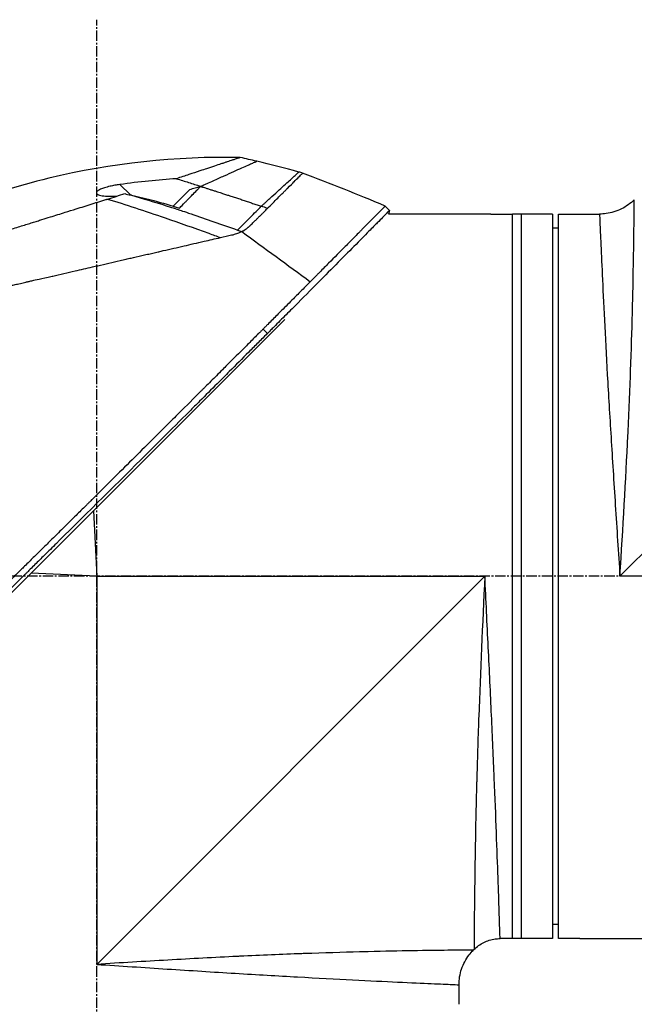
# Model space of a CAD drawing. Header units: millimetres. Extents: x 0 to 4378, y 0 to 2376.
# Tile 6 of 256: x 223 to 323, y 702 to 862. Entities that reach past the tile are written whole.
import ezdxf

# ---------------------------------------------------------------- set-up
doc = ezdxf.new("R2010")
doc.units = ezdxf.units.MM
doc.header["$LTSCALE"] = 0.2
doc.linetypes.add('CENTER2', pattern=[1.125, 0.75, -0.125, 0.125, -0.125])
doc.layers.add('02_Center Line', color=1, linetype='CENTER2')

# ---------------------------------------------------------------- blocks, each defined once
blk = doc.blocks.new('A$C1ebef229')
for p, q in [((5.49, 231.31), (3.78, 233.01)), ((12.46, 229.49), (15.18, 232.21)), ((148.4, 232.4), (85.2, 169.2)), ((47.69, 228.8), (46.98, 229.51)), ((12.23, 229.27), (12.23, 229.27)), ((47.69, 228.8), (47.53, 228.2)), ((64.2, 228.2), (47.53, 228.2)), ((64.7, 228.2), (67.7, 228.2)), ((67.7, 110.2), (67.7, 228.2)), ((74.2, 228.2), (67.7, 228.2)), ((69.2, 110.2), (69.2, 228.2)), ((74.2, 228.2), (74.2, 110.2)), ((75.2, 110.2), (75.2, 228.2)), ((75.2, 228.2), (78.2, 228.2)), ((78.7, 228.2), (81.89, 228.2)), ((75.2, 225.9), (74.2, 225.91)), ((30.66, 211.04), (-32.79, 147.6)), ((27.81, 208.76), (27.1, 209.47)), ((-0.54, 179.85), (0, 169.2)), ((0, 169.2), (-10.65, 169.74)), ((0, 169.2), (0, 106)), ((0, 169.2), (63.2, 169.2)), ((0, 106), (63.2, 169.2)), ((148.4, 169.2), (85.2, 169.2)), ((75.2, 112.5), (74.2, 112.49)), ((74.2, 110.2), (65.69, 110.2)), ((78.2, 110.2), (75.2, 110.2)), ((78.7, 110.2), (101.2, 110.2)), ((61.44, 108.44), (61.34, 108.34)), ((59, 99.5), (59, 102.69))]:
    blk.add_line(p, q)
blk.add_arc((-90.27, -111.26), 360.28, 70.8689, 71.0362)
at = {"extrusion": (0, 0, -1)}
blk.add_ellipse((-5.21, 177.52), major_axis=(154.08, -51.34), ratio=0.336418, start_param=4.783304, end_param=4.787811, dxfattribs=at)
for points, knots in [([(23.39, 237.41), (12.94, 237.63), (2.37, 236.49), (-12.95, 232.78), (-18.05, 231.18), (-23, 229.27)], [0, 0, 0, 0, 3.135776, 3.135776, 4.729873, 4.729873, 4.729873, 4.729873]), ([(23.39, 237.41), (23.39, 237.41), (23.39, 237.41), (23.39, 237.41), (23.38, 237.41), (23.36, 237.4), (23.34, 237.39), (23.28, 237.37), (23.22, 237.35), (23.06, 237.3), (22.96, 237.27), (22.76, 237.2), (22.66, 237.17), (22.4, 237.08), (22.24, 237.03), (21.82, 236.89), (21.56, 236.8), (21.12, 236.66), (20.96, 236.6), (20.62, 236.49), (20.43, 236.43), (19.9, 236.25), (19.54, 236.13), (18.77, 235.88), (18.35, 235.74), (17.56, 235.47), (17.2, 235.36), (16.25, 235.04), (15.65, 234.84), (14.37, 234.42), (13.69, 234.19), (12.99, 233.96)], [2.994008, 2.994008, 2.994008, 2.994008, 2.998917, 2.998917, 3.102407, 3.102407, 3.193729, 3.193729, 3.404829, 3.404829, 3.606578, 3.606578, 3.771982, 3.771982, 3.995205, 3.995205, 4.278205, 4.278205, 4.423595, 4.423595, 4.583388, 4.583388, 4.852579, 4.852579, 5.133194, 5.133194, 5.349319, 5.349319, 5.678864, 5.678864, 6.012538, 6.012538, 6.012538, 6.012538]), ([(16.92, 232.7), (16.97, 232.72), (17.01, 232.74), (17.06, 232.76), (17.1, 232.78), (17.15, 232.8), (17.19, 232.82), (17.28, 232.86), (17.37, 232.9), (17.46, 232.94), (17.63, 233.02), (17.8, 233.1), (17.97, 233.17), (18.32, 233.33), (18.65, 233.47), (18.97, 233.62), (19.61, 233.91), (20.21, 234.18), (20.77, 234.43), (21.33, 234.68), (21.85, 234.91), (22.32, 235.12), (22.8, 235.34), (23.23, 235.53), (23.62, 235.71), (24.01, 235.88), (24.35, 236.03), (24.65, 236.17), (24.95, 236.3), (25.2, 236.41), (25.41, 236.51), (25.51, 236.55), (25.6, 236.59), (25.68, 236.63), (25.76, 236.66), (25.83, 236.69), (25.89, 236.72), (25.94, 236.74), (25.99, 236.76), (26.02, 236.78), (26.03, 236.78), (26.04, 236.79), (26.05, 236.79), (26.06, 236.79), (26.06, 236.8), (26.06, 236.8), (26.06, 236.8), (26.06, 236.8), (26.06, 236.8)], [0, 0, 0, 0, 0.003914, 0.003914, 0.003914, 0.0078279, 0.0078279, 0.0078279, 0.0156558, 0.0156558, 0.0156558, 0.0313116, 0.0313116, 0.0313116, 0.0626233, 0.0626233, 0.0626233, 0.1252466, 0.1252466, 0.1252466, 0.1878699, 0.1878699, 0.1878699, 0.2504932, 0.2504932, 0.2504932, 0.3131165, 0.3131165, 0.3131165, 0.3757398, 0.3757398, 0.3757398, 0.4070514, 0.4070514, 0.4070514, 0.4383631, 0.4383631, 0.4383631, 0.4696747, 0.4696747, 0.4696747, 0.4853679, 0.4853679, 0.4853679, 0.5009864, 0.5009864, 0.5009864, 0.5015367, 0.5015367, 0.5015367, 0.5015367]), ([(26.81, 229.46), (26.84, 229.49), (26.87, 229.52), (26.9, 229.55), (26.93, 229.58), (26.96, 229.61), (26.99, 229.63), (27.05, 229.69), (27.11, 229.75), (27.17, 229.8), (27.29, 229.91), (27.41, 230.02), (27.53, 230.13), (27.76, 230.34), (27.99, 230.55), (28.21, 230.75), (28.65, 231.16), (29.06, 231.53), (29.44, 231.88), (29.82, 232.23), (30.17, 232.55), (30.49, 232.84), (30.81, 233.13), (31.1, 233.4), (31.36, 233.63), (31.61, 233.86), (31.84, 234.07), (32.03, 234.24), (32.23, 234.42), (32.39, 234.57), (32.52, 234.68), (32.59, 234.74), (32.64, 234.79), (32.69, 234.84), (32.74, 234.88), (32.78, 234.92), (32.82, 234.95), (32.85, 234.98), (32.87, 235), (32.89, 235.01), (32.9, 235.02), (32.91, 235.03), (32.91, 235.03), (32.91, 235.04), (32.92, 235.04), (32.92, 235.04), (32.92, 235.04), (32.92, 235.04), (32.92, 235.04)], [0, 0, 0, 0, 0.0039109, 0.0039109, 0.0039109, 0.0078218, 0.0078218, 0.0078218, 0.0156437, 0.0156437, 0.0156437, 0.0312874, 0.0312874, 0.0312874, 0.0625747, 0.0625747, 0.0625747, 0.1251494, 0.1251494, 0.1251494, 0.1877242, 0.1877242, 0.1877242, 0.2502989, 0.2502989, 0.2502989, 0.3128736, 0.3128736, 0.3128736, 0.3754483, 0.3754483, 0.3754483, 0.4067357, 0.4067357, 0.4067357, 0.4380231, 0.4380231, 0.4380231, 0.4693104, 0.4693104, 0.4693104, 0.4849915, 0.4849915, 0.4849915, 0.5005978, 0.5005978, 0.5005978, 0.5008687, 0.5008687, 0.5008687, 0.5008687]), ([(27.8, 229.12), (27.83, 229.15), (27.86, 229.18), (27.89, 229.2), (27.92, 229.24), (27.96, 229.28), (28, 229.32), (28.61, 229.92), (29.17, 230.48), (29.68, 231), (29.9, 231.21), (30.1, 231.42), (30.3, 231.62), (30.43, 231.75), (30.56, 231.87), (30.67, 231.99), (30.82, 232.13), (30.95, 232.26), (31.07, 232.38), (31.59, 232.91), (31.91, 233.23), (32.1, 233.42), (32.12, 233.44), (32.13, 233.45), (32.15, 233.47), (32.41, 233.73), (32.68, 234.01), (32.92, 234.24), (33.02, 234.34), (33.11, 234.43), (33.19, 234.51), (33.19, 234.51), (33.19, 234.51), (33.19, 234.51), (33.28, 234.6), (33.34, 234.66), (33.39, 234.71), (33.49, 234.81), (33.52, 234.84), (33.53, 234.85), (33.54, 234.86), (33.54, 234.86), (33.54, 234.86), (33.54, 234.86), (33.54, 234.86), (33.54, 234.86)], [0.0000006, 0.0000006, 0.0000006, 0.0000006, 0.00361, 0.00361, 0.00361, 0.0087215, 0.0087215, 0.0087215, 0.0904855, 0.0904855, 0.0904855, 0.125, 0.125, 0.125, 0.141082, 0.141082, 0.141082, 0.1611327, 0.1611327, 0.1611327, 0.25, 0.25, 0.25, 0.2548926, 0.2548926, 0.2548926, 0.3406883, 0.3406883, 0.3406883, 0.375, 0.375, 0.375, 0.3758789, 0.3758789, 0.3758789, 0.4034738, 0.4034738, 0.4034738, 0.4619423, 0.4619423, 0.4619423, 0.4973146, 0.4973146, 0.4973146, 0.4973238, 0.4973238, 0.4973238, 0.4973238]), ([(3.78, 233.01), (3.5, 232.97), (3.22, 232.93), (2.68, 232.83), (2.43, 232.78), (1.87, 232.65), (1.56, 232.56), (1.04, 232.4), (0.81, 232.31), (0.42, 232.14), (0.26, 232.04), (0, 231.84), (-0.06, 231.74), (-0.04, 231.55), (0.04, 231.46), (0.34, 231.31), (0.59, 231.24), (1.22, 231.14), (1.61, 231.11), (2.42, 231.09), (2.83, 231.09), (3.26, 231.11)], [-1.14528, -1.14528, -1.14528, -1.14528, -1.059047, -1.059047, -0.979891, -0.979891, -0.875786, -0.875786, -0.784614, -0.784614, -0.687046, -0.687046, -0.571812, -0.571812, -0.456499, -0.456499, -0.315176, -0.315176, -0.162073, -0.162073, -0.025672, -0.025672, -0.025672, -0.025672]), ([(12.99, 233.96), (11.48, 233.85), (9.97, 233.73), (6.9, 233.41), (5.34, 233.23), (3.78, 233.01)], [0.000001, 0.000001, 0.000001, 0.000001, 0.4541066, 0.4541066, 0.9270468, 0.9270468, 0.9270468, 0.9270468]), ([(12.99, 233.96), (13.65, 233.76), (14.31, 233.55), (15.62, 233.14), (16.28, 232.93), (16.94, 232.72)], [-0.4140683, -0.4140683, -0.4140683, -0.4140683, -0.2070418, -0.2070418, -0.000001, -0.000001, -0.000001, -0.000001]), ([(13.49, 229.17), (13.57, 229.25), (13.8, 229.49), (14.23, 229.93), (14.3, 230.01), (14.5, 230.21), (14.62, 230.33), (14.94, 230.66), (15.14, 230.87), (15.42, 231.15), (15.5, 231.23), (15.82, 231.56), (16.07, 231.82), (16.42, 232.18), (16.53, 232.29), (16.69, 232.45), (16.74, 232.51), (16.81, 232.58), (16.83, 232.61), (16.88, 232.66), (16.9, 232.68), (16.92, 232.7)], [0.000001, 0.000001, 0.000001, 0.000001, 0.0517933, 0.0517933, 0.0631602, 0.0631602, 0.080667, 0.080667, 0.1119431, 0.1119431, 0.1236223, 0.1236223, 0.1626158, 0.1626158, 0.1804481, 0.1804481, 0.1887485, 0.1887485, 0.1927271, 0.1927271, 0.1965807, 0.1965807, 0.1965807, 0.1965807]), ([(15.18, 232.21), (15.46, 232.29), (15.75, 232.38), (16.19, 232.5), (16.34, 232.55), (16.57, 232.61), (16.65, 232.63), (16.79, 232.68), (16.92, 232.71), (16.94, 232.72)], [-0.03661254, -0.03661254, -0.03661254, -0.03661254, -0.01870238, -0.01870238, -0.00917405, -0.00917405, -0.00454332, -0.00454332, -0.000001, -0.000001, -0.000001, -0.000001]), ([(16.94, 232.72), (16.94, 232.72), (16.93, 232.71), (16.93, 232.71), (16.93, 232.71), (16.92, 232.7)], [-0.004802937, -0.004802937, -0.004802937, -0.004802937, -0.002367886, -0.002367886, 0, 0, 0, 0]), ([(16.92, 232.7), (17.14, 232.64), (17.35, 232.57), (17.55, 232.51), (17.67, 232.47), (17.78, 232.43), (17.94, 232.38), (18.1, 232.33), (18.3, 232.27), (18.48, 232.21), (18.57, 232.18), (18.66, 232.16), (18.75, 232.13), (18.84, 232.1), (18.93, 232.07), (19.02, 232.04), (19.11, 232.01), (19.2, 231.99), (19.29, 231.96), (19.42, 231.92), (19.55, 231.87), (19.69, 231.83), (19.82, 231.79), (19.95, 231.74), (20.09, 231.7), (20.22, 231.66), (20.36, 231.61), (20.49, 231.57), (20.6, 231.54), (20.71, 231.5), (20.82, 231.46), (20.93, 231.43), (21.05, 231.39), (21.16, 231.35), (21.27, 231.32), (21.38, 231.28), (21.49, 231.25), (21.61, 231.21), (21.73, 231.17), (21.86, 231.13), (21.98, 231.09), (22.1, 231.05), (22.22, 231.01), (22.34, 230.97), (22.47, 230.93), (22.59, 230.89), (22.7, 230.85), (22.82, 230.81), (22.94, 230.77), (23.05, 230.73), (23.17, 230.69), (23.29, 230.66), (23.4, 230.62), (23.52, 230.58), (23.63, 230.54), (23.75, 230.5), (23.87, 230.46), (23.99, 230.42), (24.11, 230.38), (24.23, 230.34), (24.35, 230.3), (24.46, 230.26), (24.58, 230.22), (24.7, 230.18), (24.82, 230.14), (24.94, 230.1), (25.05, 230.06), (25.17, 230.02), (25.29, 229.98), (25.4, 229.94), (25.52, 229.9), (25.64, 229.87), (25.75, 229.83), (25.87, 229.79), (25.99, 229.75), (26.11, 229.71), (26.22, 229.67), (26.34, 229.63), (26.46, 229.59), (26.58, 229.54), (26.69, 229.5), (26.81, 229.46)], [0, 0, 0, 0, 0.0897132, 0.0897132, 0.0897132, 0.1414804, 0.1414804, 0.1414804, 0.1932476, 0.1932476, 0.1932476, 0.2191312, 0.2191312, 0.2191312, 0.2450148, 0.2450148, 0.2450148, 0.2708984, 0.2708984, 0.2708984, 0.3096449, 0.3096449, 0.3096449, 0.3483914, 0.3483914, 0.3483914, 0.3871379, 0.3871379, 0.3871379, 0.4193782, 0.4193782, 0.4193782, 0.4516185, 0.4516185, 0.4516185, 0.4838587, 0.4838587, 0.4838587, 0.5192811, 0.5192811, 0.5192811, 0.5547035, 0.5547035, 0.5547035, 0.5901259, 0.5901259, 0.5901259, 0.6238896, 0.6238896, 0.6238896, 0.6576534, 0.6576534, 0.6576534, 0.6914171, 0.6914171, 0.6914171, 0.7259458, 0.7259458, 0.7259458, 0.7604744, 0.7604744, 0.7604744, 0.795003, 0.795003, 0.795003, 0.8290876, 0.8290876, 0.8290876, 0.8631723, 0.8631723, 0.8631723, 0.8972569, 0.8972569, 0.8972569, 0.9315046, 0.9315046, 0.9315046, 0.9657523, 0.9657523, 0.9657523, 1, 1, 1, 1]), ([(1.78, 230.65), (2.26, 230.79), (2.73, 230.94), (3.66, 231.23), (4.12, 231.38), (4.58, 231.52)], [0.000026, 0.000026, 0.000026, 0.000026, 0.1679092, 0.1679092, 0.336286, 0.336286, 0.336286, 0.336286]), ([(4.58, 231.52), (4.73, 231.48), (4.89, 231.44), (5.19, 231.37), (5.34, 231.34), (5.49, 231.31)], [-0.09380006, -0.09380006, -0.09380006, -0.09380006, -0.04608774, -0.04608774, -0.000001, -0.000001, -0.000001, -0.000001]), ([(5.68, 231.27), (5.64, 231.27), (5.61, 231.28), (5.55, 231.29), (5.52, 231.3), (5.49, 231.31)], [-0.0189743, -0.0189743, -0.0189743, -0.0189743, -0.00948198, -0.00948198, -0.000001, -0.000001, -0.000001, -0.000001]), ([(5.68, 231.27), (7.63, 230.7), (9.35, 230.17), (10.75, 229.73), (11.8, 229.41), (12.65, 229.13), (13.27, 228.93), (13.54, 228.84), (14.23, 228.62), (15.38, 228.23), (17.79, 227.41), (20.31, 226.53), (22.93, 225.59)], [0, 0, 0, 0, 0.25, 0.25, 0.25, 0.375, 0.375, 0.375, 0.5, 0.5, 0.5, 1, 1, 1, 1]), ([(5.68, 231.26), (6.9, 231), (8.12, 230.71), (10.71, 230.01), (12.08, 229.61), (13.49, 229.17)], [0.0003261, 0.0003261, 0.0003261, 0.0003261, 0.3756535, 0.3756535, 0.8068881, 0.8068881, 0.8068881, 0.8068881]), ([(-54.24, 213.11), (-54.24, 213.11), (-54.24, 213.11), (-54.16, 213.14), (-54.12, 213.15), (-54.02, 213.18), (-53.98, 213.2), (-53.73, 213.27), (-53.44, 213.36), (-52.83, 213.55), (-52.55, 213.64), (-51.82, 213.87), (-51.34, 214.02), (-50.07, 214.42), (-49.24, 214.68), (-47.06, 215.36), (-45.63, 215.81), (-43.62, 216.44), (-43.18, 216.57), (-42.52, 216.78), (-42.29, 216.85), (-41.84, 217), (-41.61, 217.07), (-41.26, 217.18), (-41.14, 217.21), (-40.78, 217.33), (-40.54, 217.4), (-40.06, 217.55), (-39.83, 217.63), (-39.46, 217.74), (-39.34, 217.78), (-39.09, 217.86), (-38.96, 217.9), (-38.71, 217.98), (-38.58, 218.02), (-38.18, 218.14), (-37.92, 218.22), (-37.41, 218.38), (-37.16, 218.46), (-36.66, 218.62), (-36.41, 218.69), (-35.65, 218.93), (-35.13, 219.09), (-34.05, 219.43), (-33.49, 219.61), (-32.42, 219.94), (-31.92, 220.1), (-31.25, 220.31), (-31.11, 220.35), (-30.4, 220.58), (-29.83, 220.75), (-28.97, 221.02), (-28.68, 221.11), (-28.1, 221.29), (-27.81, 221.39), (-27.23, 221.57), (-26.94, 221.66), (-26.5, 221.8), (-26.35, 221.84), (-26.06, 221.93), (-25.92, 221.98), (-25.63, 222.07), (-25.48, 222.12), (-25.06, 222.25), (-24.77, 222.34), (-22.3, 223.11), (-20.07, 223.81), (-17.61, 224.58), (-17.4, 224.64), (-16.99, 224.77), (-16.78, 224.84), (-16.38, 224.96), (-16.19, 225.02), (-15.79, 225.15), (-15.6, 225.21), (-15.22, 225.32), (-15.04, 225.38), (-14.49, 225.55), (-14.13, 225.67), (-13.09, 225.99), (-12.41, 226.21), (-11.46, 226.5), (-11.17, 226.59), (-10.74, 226.73), (-10.6, 226.77), (-10.2, 226.9), (-9.93, 226.98), (-9.42, 227.14), (-9.17, 227.22), (-8.46, 227.44), (-8, 227.59), (-6.73, 227.98), (-5.92, 228.23), (-4.53, 228.67), (-3.94, 228.85), (-2.48, 229.31), (-1.61, 229.59), (-0.32, 229.99), (0.1, 230.12), (0.74, 230.32), (0.95, 230.38), (1.26, 230.48), (1.36, 230.52), (1.52, 230.56), (1.57, 230.58), (1.65, 230.6), (1.68, 230.61), (1.73, 230.63), (1.75, 230.64), (1.78, 230.65)], [0.000492, 0.000492, 0.000492, 0.000492, 0.070477, 0.070477, 0.116784, 0.116784, 0.147598, 0.147598, 0.270163, 0.270163, 0.35129, 0.35129, 0.459378, 0.459378, 0.603543, 0.603543, 0.795477, 0.795477, 0.846759, 0.846759, 0.872247, 0.872247, 0.897546, 0.897546, 0.910816, 0.910816, 0.936058, 0.936058, 0.961053, 0.961053, 0.973407, 0.973407, 0.986612, 0.986612, 0.999925, 0.999925, 1.026343, 1.026343, 1.051465, 1.051465, 1.076258, 1.076258, 1.125243, 1.125243, 1.177878, 1.177878, 1.224985, 1.224985, 1.237745, 1.237745, 1.287061, 1.287061, 1.311764, 1.311764, 1.336615, 1.336615, 1.361333, 1.361333, 1.372959, 1.372959, 1.384222, 1.384222, 1.395507, 1.395507, 1.41867, 1.41867, 1.596072, 1.596072, 1.612752, 1.612752, 1.628768, 1.628768, 1.644172, 1.644172, 1.659003, 1.659003, 1.673475, 1.673475, 1.702106, 1.702106, 1.756638, 1.756638, 1.781274, 1.781274, 1.792708, 1.792708, 1.814679, 1.814679, 1.835454, 1.835454, 1.874477, 1.874477, 1.942807, 1.942807, 1.994085, 1.994085, 2.070998, 2.070998, 2.109452, 2.109452, 2.128666, 2.128666, 2.138273, 2.138273, 2.143077, 2.143077, 2.145479, 2.145479, 2.147874, 2.147874, 2.147874, 2.147874]), ([(1.78, 230.65), (4.68, 229.75), (7.81, 228.72), (11.15, 227.57), (13.42, 226.79), (15.79, 225.96), (18.27, 225.06), (18.89, 224.84), (19.53, 224.61), (20.16, 224.37)], [-1, -1, -1, -1, -0.459072, -0.459072, -0.459072, -0.092566, -0.092566, -0.092566, 0, 0, 0, 0]), ([(22.93, 225.59), (23.2, 225.86), (23.53, 226.18), (23.87, 226.52), (24.21, 226.87), (24.58, 227.23), (24.93, 227.59), (25.29, 227.95), (25.65, 228.3), (25.97, 228.62), (26.29, 228.94), (26.58, 229.23), (26.81, 229.46)], [0, 0, 0, 0, 0.249993, 0.249993, 0.249993, 0.499995, 0.499995, 0.499995, 0.749998, 0.749998, 0.749998, 1, 1, 1, 1]), ([(46.98, 229.51), (46.98, 229.51), (46.98, 229.51), (46.98, 229.51), (46.93, 229.46), (46.81, 229.34), (46.78, 229.31), (46.7, 229.22), (46.62, 229.14), (46.46, 228.97), (46.36, 228.88), (46.15, 228.66), (46.04, 228.55), (45.68, 228.19), (45.42, 227.92), (44.86, 227.36), (44.58, 227.07), (43.99, 226.48), (43.71, 226.19), (43.33, 225.81), (43.26, 225.74), (43.08, 225.55), (42.96, 225.43), (42.58, 225.04), (42.31, 224.77), (41.53, 223.98), (41, 223.45), (39.62, 222.05), (38.72, 221.15), (37.3, 219.72), (36.81, 219.23), (36.19, 218.6), (36.06, 218.47), (35.75, 218.15), (35.56, 217.96), (35.27, 217.67), (35.17, 217.57), (35.03, 217.43), (34.98, 217.38), (34.85, 217.25), (34.8, 217.2), (34.78, 217.18)], [-0.8441102, -0.8441102, -0.8441102, -0.8441102, -0.843958, -0.843958, -0.7585248, -0.7585248, -0.7370027, -0.7370027, -0.6943038, -0.6943038, -0.6506717, -0.6506717, -0.610004, -0.610004, -0.533695, -0.533695, -0.4669865, -0.4669865, -0.4087151, -0.4087151, -0.3960011, -0.3960011, -0.3745212, -0.3745212, -0.3281531, -0.3281531, -0.2469126, -0.2469126, -0.1250047, -0.1250047, -0.0640569, -0.0640569, -0.0488199, -0.0488199, -0.0259823, -0.0259823, -0.014544, -0.014544, -0.0088247, -0.0088247, -0.000001, -0.000001, -0.000001, -0.000001]), ([(87.54, 230.54), (86.93, 229.93), (86.21, 229.41), (84.66, 228.65), (83.81, 228.39), (82.6, 228.22), (82.24, 228.2), (81.89, 228.2)], [0, 0, 0, 0, 0.2592614, 0.2592614, 0.5193326, 0.5193326, 0.6259312, 0.6259312, 0.6259312, 0.6259312]), ([(85.2, 169.2), (85.7, 177.03), (86.16, 184.9), (86.5, 192.16), (86.51, 192.25), (86.51, 192.34), (86.52, 192.43), (86.69, 195.98), (86.83, 199.42), (86.94, 202.69), (87.06, 206.06), (87.16, 209.18), (87.23, 212.05), (87.23, 212.14), (87.24, 212.24), (87.24, 212.34), (87.31, 215.1), (87.36, 217.65), (87.4, 219.86), (87.4, 219.93), (87.4, 220), (87.4, 220.07), (87.44, 222.27), (87.47, 224.15), (87.49, 225.69), (87.49, 225.72), (87.49, 225.75), (87.49, 225.79), (87.51, 227.33), (87.52, 228.53), (87.53, 229.32), (87.53, 229.33), (87.53, 229.33), (87.53, 229.34), (87.54, 230.13), (87.54, 230.54), (87.54, 230.54), (87.54, 230.54), (87.54, 230.54), (87.54, 230.54)], [0, 0, 0, 0, 0.1234682, 0.1234682, 0.1234682, 0.125, 0.125, 0.125, 0.1854836, 0.1854836, 0.1854836, 0.2478794, 0.2478794, 0.2478794, 0.25, 0.25, 0.25, 0.3106171, 0.3106171, 0.3106171, 0.3125, 0.3125, 0.3125, 0.3737034, 0.3737034, 0.3737034, 0.375, 0.375, 0.375, 0.4369794, 0.4369794, 0.4369794, 0.4375, 0.4375, 0.4375, 0.5, 0.5, 0.5, 0.5002553, 0.5002553, 0.5002553, 0.5002553]), ([(23.62, 225.34), (23.62, 225.34), (23.63, 225.34), (23.63, 225.34), (23.69, 225.37), (23.75, 225.4), (23.81, 225.44), (23.87, 225.47), (23.93, 225.5), (23.99, 225.54), (24, 225.55), (24.01, 225.55), (24.02, 225.56), (24.12, 225.62), (24.23, 225.69), (24.33, 225.77), (24.34, 225.78), (24.36, 225.79), (24.38, 225.8), (24.42, 225.83), (24.45, 225.86), (24.49, 225.88), (24.54, 225.93), (24.59, 225.97), (24.64, 226.01), (24.67, 226.03), (24.69, 226.05), (24.71, 226.07), (24.72, 226.07), (24.75, 226.1), (24.79, 226.13), (24.81, 226.15), (24.83, 226.17), (24.86, 226.2), (24.87, 226.2), (24.87, 226.2), (24.87, 226.2), (24.89, 226.22), (24.91, 226.24), (24.93, 226.26), (24.96, 226.29), (24.99, 226.32), (25.02, 226.34), (25.04, 226.36), (25.05, 226.37), (25.07, 226.38), (25.2, 226.51), (25.38, 226.69), (25.6, 226.92), (25.74, 227.06), (25.88, 227.2), (26, 227.32), (26.06, 227.38), (26.12, 227.43), (26.17, 227.49), (26.24, 227.55), (26.36, 227.67), (26.53, 227.84), (26.55, 227.86), (26.58, 227.88), (26.6, 227.91), (26.78, 228.08), (26.92, 228.22), (27.02, 228.32), (27.03, 228.33), (27.04, 228.33), (27.05, 228.34), (27.23, 228.52), (27.39, 228.69), (27.54, 228.84), (27.62, 228.93), (27.7, 229.01), (27.77, 229.09), (27.78, 229.1), (27.79, 229.11), (27.8, 229.12)], [0, 0, 0, 0, 0.0021802, 0.0021802, 0.0021802, 0.0349898, 0.0349898, 0.0349898, 0.0665186, 0.0665186, 0.0665186, 0.0714286, 0.0714286, 0.0714286, 0.1321946, 0.1321946, 0.1321946, 0.1428571, 0.1428571, 0.1428571, 0.1638774, 0.1638774, 0.1638774, 0.197224, 0.197224, 0.197224, 0.2142857, 0.2142857, 0.2142857, 0.2376364, 0.2376364, 0.2376364, 0.2489714, 0.2489714, 0.2489714, 0.25, 0.25, 0.25, 0.2648779, 0.2648779, 0.2648779, 0.2857143, 0.2857143, 0.2857143, 0.3001586, 0.3001586, 0.3001586, 0.4285714, 0.4285714, 0.4285714, 0.525964, 0.525964, 0.525964, 0.5714286, 0.5714286, 0.5714286, 0.6658539, 0.6658539, 0.6658539, 0.6785714, 0.6785714, 0.6785714, 0.7857143, 0.7857143, 0.7857143, 0.7919818, 0.7919818, 0.7919818, 0.9202925, 0.9202925, 0.9202925, 0.9895013, 0.9895013, 0.9895013, 1, 1, 1, 1]), ([(47.69, 228.8), (47.69, 228.8), (47.63, 228.74), (47.42, 228.53), (47.26, 228.36), (46.9, 228), (46.74, 227.83), (46.3, 227.39), (46.01, 227.1), (45.5, 226.58), (45.3, 226.38), (44.85, 225.92), (44.6, 225.67), (43.61, 224.67), (42.8, 223.84), (40.09, 221.1), (37.94, 218.94), (34.37, 215.35), (33.12, 214.09), (31.18, 212.14), (30.52, 211.48), (29.51, 210.47), (29.18, 210.14), (28.67, 209.62), (28.5, 209.45), (28.04, 209), (27.83, 208.79), (27.81, 208.76)], [0, 0, 0, 0, 0.449356, 0.449356, 0.898467, 0.898467, 1.197468, 1.197468, 1.595858, 1.595858, 1.82337, 1.82337, 2.083118, 2.083118, 2.775822, 2.775822, 4.159486, 4.159486, 4.850949, 4.850949, 5.197063, 5.197063, 5.370242, 5.370242, 5.456832, 5.456832, 5.599134, 5.599134, 5.599134, 5.599134]), ([(64.2, 228.2), (64.2, 228.2), (64.21, 228.2), (64.23, 228.2), (64.25, 228.2), (64.27, 228.2), (64.31, 228.2), (64.34, 228.2), (64.39, 228.2), (64.43, 228.2), (64.48, 228.2), (64.54, 228.2), (64.59, 228.2), (64.63, 228.2), (64.66, 228.2), (64.7, 228.2)], [0.5001155, 0.5001155, 0.5001155, 0.5001155, 0.6074676, 0.6074676, 0.6074676, 0.7149351, 0.7149351, 0.7149351, 0.8224051, 0.8224051, 0.8224051, 0.9298767, 0.9298767, 0.9298767, 1, 1, 1, 1]), ([(78.2, 228.2), (78.26, 228.2), (78.31, 228.2), (78.37, 228.2), (78.42, 228.2), (78.47, 228.2), (78.51, 228.2), (78.56, 228.2), (78.59, 228.2), (78.62, 228.2), (78.65, 228.2), (78.68, 228.2), (78.69, 228.2), (78.7, 228.2), (78.7, 228.2), (78.7, 228.2), (78.7, 228.2), (78.7, 228.2), (78.7, 228.2)], [0, 0, 0, 0, 0.1074676, 0.1074676, 0.1074676, 0.2149351, 0.2149351, 0.2149351, 0.3224051, 0.3224051, 0.3224051, 0.4298767, 0.4298767, 0.4298767, 0.5, 0.5, 0.5, 0.5001155, 0.5001155, 0.5001155, 0.5001155]), ([(81.89, 228.2), (81.89, 228.2), (81.9, 227.82), (81.93, 227.07), (81.96, 226.32), (82.01, 225.19), (82.08, 223.71), (82.14, 222.23), (82.22, 220.42), (82.32, 218.28), (82.42, 216.14), (82.54, 213.66), (82.68, 210.94), (82.82, 208.22), (82.97, 205.25), (83.15, 202.03), (83.33, 198.8), (83.53, 195.39), (83.75, 191.84), (83.96, 188.3), (84.2, 184.59), (84.45, 180.78), (84.69, 176.97), (84.95, 173.04), (85.2, 169.2)], [0.5001297, 0.5001297, 0.5001297, 0.5001297, 0.5624875, 0.5624875, 0.5624875, 0.6249765, 0.6249765, 0.6249765, 0.6874677, 0.6874677, 0.6874677, 0.7499624, 0.7499624, 0.7499624, 0.8124623, 0.8124623, 0.8124623, 0.8749687, 0.8749687, 0.8749687, 0.9375, 0.9375, 0.9375, 1, 1, 1, 1]), ([(20.16, 224.37), (20.78, 224.51), (21.38, 224.65), (21.98, 224.79), (22.09, 224.81), (22.16, 224.83), (22.2, 224.84), (22.28, 224.86), (22.35, 224.88), (22.42, 224.9), (22.55, 224.94), (22.69, 224.98), (22.84, 225.03), (23.02, 225.1), (23.29, 225.2), (23.62, 225.34)], [-1, -1, -1, -1, -0.5, -0.5, -0.5, -0.4375, -0.4375, -0.4375, -0.375, -0.375, -0.375, -0.25, -0.25, -0.25, 0, 0, 0, 0]), ([(-57.79, 206.5), (-57.79, 206.5), (-57.79, 206.5), (-57.79, 206.5), (-57.78, 206.5), (-57.77, 206.51), (-57.77, 206.51), (-57.75, 206.51), (-57.72, 206.52), (-57.68, 206.53), (-57.65, 206.54), (-57.61, 206.55), (-57.55, 206.56), (-57.5, 206.58), (-57.44, 206.59), (-57.36, 206.61), (-57.29, 206.63), (-57.21, 206.64), (-57.12, 206.67), (-57.03, 206.69), (-56.93, 206.71), (-56.82, 206.73), (-56.62, 206.78), (-56.37, 206.84), (-56.07, 206.91), (-56.02, 206.92), (-55.96, 206.93), (-55.9, 206.95), (-55.73, 206.99), (-55.48, 207.04), (-55.11, 207.13), (-54.82, 207.19), (-54.44, 207.28), (-53.95, 207.39), (-53.57, 207.48), (-53.12, 207.58), (-52.59, 207.71), (-52.13, 207.81), (-51.62, 207.93), (-51.03, 208.06), (-50.81, 208.11), (-50.59, 208.16), (-50.35, 208.22), (-50, 208.3), (-49.65, 208.38), (-49.28, 208.46), (-48.67, 208.6), (-48.03, 208.75), (-47.36, 208.9), (-47.02, 208.98), (-46.68, 209.06), (-46.33, 209.14), (-45.98, 209.22), (-45.63, 209.3), (-45.27, 209.38), (-44.55, 209.55), (-43.8, 209.72), (-43.03, 209.9), (-42.64, 209.98), (-42.25, 210.07), (-41.85, 210.17), (-41.76, 210.18), (-41.68, 210.2), (-41.6, 210.22), (-41.49, 210.25), (-41.17, 210.32), (-40.63, 210.44), (-40.3, 210.52), (-39.89, 210.61), (-39.39, 210.73), (-39.01, 210.82), (-38.58, 210.91), (-38.11, 211.02), (-37.9, 211.07), (-37.68, 211.12), (-37.46, 211.17), (-37.24, 211.22), (-37.03, 211.27), (-36.8, 211.32), (-36.62, 211.36), (-36.43, 211.41), (-36.25, 211.45), (-35.98, 211.51), (-35.72, 211.57), (-35.46, 211.63), (-35.23, 211.68), (-35.01, 211.73), (-34.78, 211.78), (-34.55, 211.84), (-34.32, 211.89), (-34.09, 211.94), (-33.86, 212), (-33.61, 212.05), (-33.38, 212.11), (-33.16, 212.16), (-32.95, 212.2), (-32.7, 212.26), (-32.45, 212.32), (-32.15, 212.39), (-31.86, 212.45), (-31.58, 212.52), (-31.3, 212.58), (-31.02, 212.65), (-30.81, 212.69), (-30.6, 212.74), (-30.4, 212.79), (-30.32, 212.81), (-30.24, 212.82), (-30.16, 212.84), (-29.88, 212.91), (-29.59, 212.97), (-29.3, 213.04), (-29.16, 213.07), (-29.01, 213.11), (-28.87, 213.14), (-28.72, 213.17), (-28.58, 213.21), (-28.43, 213.24), (-28.14, 213.31), (-27.85, 213.37), (-27.56, 213.44), (-26.97, 213.57), (-26.38, 213.71), (-25.79, 213.84), (-25.49, 213.91), (-25.19, 213.98), (-24.9, 214.05), (-24.6, 214.12), (-24.3, 214.19), (-24, 214.26), (-23.85, 214.29), (-23.7, 214.32), (-23.55, 214.36), (-23.39, 214.39), (-23.24, 214.43), (-23.09, 214.46), (-22.8, 214.53), (-22.5, 214.6), (-22.21, 214.67), (-22.2, 214.67), (-22.19, 214.67), (-22.18, 214.67), (-21.88, 214.74), (-21.57, 214.81), (-21.27, 214.88), (-20.96, 214.95), (-20.66, 215.02), (-20.35, 215.09), (-20.2, 215.13), (-20.04, 215.16), (-19.89, 215.2), (-19.74, 215.23), (-19.58, 215.27), (-19.43, 215.3), (-19.12, 215.37), (-18.81, 215.44), (-18.5, 215.51), (-18.32, 215.56), (-18.14, 215.6), (-17.95, 215.64), (-17.95, 215.64), (-17.95, 215.64), (-17.94, 215.64), (-17.88, 215.66), (-17.76, 215.68), (-17.57, 215.73), (-17.43, 215.76), (-17.25, 215.8), (-17.03, 215.85), (-16.91, 215.88), (-16.78, 215.91), (-16.64, 215.94), (-16.49, 215.97), (-16.34, 216.01), (-16.17, 216.05), (-16.06, 216.07), (-15.93, 216.1), (-15.81, 216.13), (-15.77, 216.14), (-15.74, 216.15), (-15.7, 216.15), (-15.35, 216.24), (-15.03, 216.31), (-14.77, 216.37), (-14.11, 216.52), (-13.74, 216.6), (-13.65, 216.63), (-13.4, 216.68), (-13.14, 216.74), (-12.89, 216.8), (-12.58, 216.87), (-12.26, 216.94), (-11.95, 217.02), (-11.81, 217.05), (-11.67, 217.08), (-11.53, 217.11), (-11.36, 217.15), (-11.18, 217.19), (-11.01, 217.23), (-10.81, 217.28), (-10.61, 217.32), (-10.41, 217.37), (-10.05, 217.45), (-9, 217.69), (-7.25, 218.09), (-7.22, 218.1), (-7.19, 218.1), (-7.16, 218.11), (-5.94, 218.39), (-4.73, 218.67), (-3.52, 218.95), (-2.58, 219.16), (-1.64, 219.38), (-0.7, 219.59), (-0.41, 219.66), (-0.12, 219.73), (0.18, 219.79), (1.4, 220.07), (2.61, 220.35), (3.81, 220.63), (4.14, 220.7), (4.47, 220.78), (4.8, 220.85), (5.05, 220.91), (5.32, 220.97), (5.6, 221.04), (6.15, 221.16), (6.74, 221.3), (7.38, 221.44), (7.66, 221.51), (7.95, 221.58), (8.25, 221.64), (8.54, 221.71), (8.83, 221.78), (9.13, 221.84), (9.41, 221.91), (9.7, 221.98), (9.99, 222.04), (10.04, 222.05), (10.08, 222.06), (10.13, 222.07), (10.36, 222.13), (10.6, 222.18), (10.85, 222.24), (11.38, 222.36), (11.95, 222.49), (12.56, 222.63), (13.09, 222.75), (13.65, 222.88), (14.24, 223.01), (15.25, 223.25), (16.35, 223.5), (17.52, 223.77), (18.37, 223.96), (19.25, 224.16), (20.16, 224.37)], [0.0008979, 0.0008979, 0.0008979, 0.0008979, 0.0108915, 0.0108915, 0.0108915, 0.020974, 0.020974, 0.020974, 0.0391503, 0.0391503, 0.0391503, 0.0554178, 0.0554178, 0.0554178, 0.0702751, 0.0702751, 0.0702751, 0.0840358, 0.0840358, 0.0840358, 0.0969119, 0.0969119, 0.0969119, 0.1205769, 0.1205769, 0.1205769, 0.125, 0.125, 0.125, 0.1638961, 0.1638961, 0.1638961, 0.1958374, 0.1958374, 0.1958374, 0.2208888, 0.2208888, 0.2208888, 0.2422005, 0.2422005, 0.2422005, 0.25, 0.25, 0.25, 0.2678209, 0.2678209, 0.2678209, 0.2975362, 0.2975362, 0.2975362, 0.3125, 0.3125, 0.3125, 0.3272656, 0.3272656, 0.3272656, 0.3570095, 0.3570095, 0.3570095, 0.3718814, 0.3718814, 0.3718814, 0.375, 0.375, 0.375, 0.3991671, 0.3991671, 0.3991671, 0.4139157, 0.4139157, 0.4139157, 0.4249028, 0.4249028, 0.4249028, 0.429655, 0.429655, 0.429655, 0.4340613, 0.4340613, 0.4340613, 0.4375, 0.4375, 0.4375, 0.4468814, 0.4468814, 0.4468814, 0.4548932, 0.4548932, 0.4548932, 0.4629051, 0.4629051, 0.4629051, 0.4712008, 0.4712008, 0.4712008, 0.4789288, 0.4789288, 0.4789288, 0.4866568, 0.4866568, 0.4866568, 0.4943848, 0.4943848, 0.4943848, 0.5, 0.5, 0.5, 0.502414, 0.502414, 0.502414, 0.5112437, 0.5112437, 0.5112437, 0.5156585, 0.5156585, 0.5156585, 0.5200734, 0.5200734, 0.5200734, 0.528903, 0.528903, 0.528903, 0.5465624, 0.5465624, 0.5465624, 0.555392, 0.555392, 0.555392, 0.5642217, 0.5642217, 0.5642217, 0.5686366, 0.5686366, 0.5686366, 0.5730514, 0.5730514, 0.5730514, 0.5816327, 0.5816327, 0.5816327, 0.5818813, 0.5818813, 0.5818813, 0.5907202, 0.5907202, 0.5907202, 0.5995591, 0.5995591, 0.5995591, 0.6039786, 0.6039786, 0.6039786, 0.6083981, 0.6083981, 0.6083981, 0.6172371, 0.6172371, 0.6172371, 0.622449, 0.622449, 0.622449, 0.6229413, 0.6229413, 0.6229413, 0.6298917, 0.6298917, 0.6298917, 0.6351416, 0.6351416, 0.6351416, 0.6379546, 0.6379546, 0.6379546, 0.6408496, 0.6408496, 0.6408496, 0.6428571, 0.6428571, 0.6428571, 0.6433986, 0.6433986, 0.6433986, 0.6491487, 0.6491487, 0.6491487, 0.6632653, 0.6632653, 0.6632653, 0.6704637, 0.6704637, 0.6704637, 0.6793393, 0.6793393, 0.6793393, 0.6833065, 0.6833065, 0.6833065, 0.6882149, 0.6882149, 0.6882149, 0.6938776, 0.6938776, 0.6938776, 0.7239727, 0.7239727, 0.7239727, 0.7244898, 0.7244898, 0.7244898, 0.7589042, 0.7589042, 0.7589042, 0.7857143, 0.7857143, 0.7857143, 0.7941949, 0.7941949, 0.7941949, 0.8295621, 0.8295621, 0.8295621, 0.8392857, 0.8392857, 0.8392857, 0.849008, 0.849008, 0.849008, 0.8678821, 0.8678821, 0.8678821, 0.876305, 0.876305, 0.876305, 0.8842189, 0.8842189, 0.8842189, 0.8917062, 0.8917062, 0.8917062, 0.8928571, 0.8928571, 0.8928571, 0.9031342, 0.9031342, 0.9031342, 0.9247967, 0.9247967, 0.9247967, 0.9437386, 0.9437386, 0.9437386, 0.9764071, 0.9764071, 0.9764071, 1, 1, 1, 1]), ([(34.78, 217.18), (34.76, 217.16), (34.7, 217.1), (34.56, 216.96), (34.5, 216.9), (34.34, 216.73), (34.22, 216.62), (33.89, 216.28), (33.66, 216.05), (32.97, 215.36), (32.51, 214.89), (31.72, 214.1), (31.4, 213.78), (30.76, 213.14), (30.44, 212.81), (29.62, 212), (29.12, 211.5), (28.37, 210.74), (28.12, 210.49), (27.74, 210.11), (27.61, 209.98), (27.42, 209.79), (27.36, 209.73), (27.28, 209.65), (27.11, 209.48), (27.1, 209.47)], [-1.054271, -1.054271, -1.054271, -1.054271, -1.016011, -1.016011, -0.991173, -0.991173, -0.941498, -0.941498, -0.842144, -0.842144, -0.643564, -0.643564, -0.511372, -0.511372, -0.379025, -0.379025, -0.180334, -0.180334, -0.080976, -0.080976, -0.031296, -0.031296, -0.006457, -0.006457, -0.000001, -0.000001, -0.000001, -0.000001]), ([(27.1, 209.47), (27.09, 209.46), (26.94, 209.31), (26.86, 209.23), (26.81, 209.17), (26.63, 208.99), (26.51, 208.88), (26.15, 208.52), (25.91, 208.28), (25.18, 207.55), (24.7, 207.06), (23.22, 205.59), (22.23, 204.59), (20.97, 203.34), (20.72, 203.09), (20.15, 202.52), (19.83, 202.19), (18.9, 201.27), (18.29, 200.66), (17.56, 199.92), (17.44, 199.8), (17.2, 199.57), (17.09, 199.46), (15.81, 198.18), (14.62, 197), (12.74, 195.12), (12.06, 194.44), (10.57, 192.96), (9.78, 192.17), (6.85, 189.25), (4.7, 187.11), (1.8, 184.24), (1.08, 183.52), (0.25, 182.69), (0.14, 182.59), (-0.04, 182.4), (-0.13, 182.32), (-0.3, 182.15), (-0.39, 182.06), (-0.59, 181.86), (-0.7, 181.75), (-0.9, 181.55), (-0.99, 181.47), (-1.19, 181.26), (-1.32, 181.14), (-1.55, 180.92), (-1.65, 180.81), (-2.29, 180.18), (-2.82, 179.65), (-4.05, 178.44), (-4.75, 177.75), (-6.15, 176.36), (-6.86, 175.66), (-8.02, 174.52), (-8.47, 174.07), (-9.03, 173.53), (-9.13, 173.42), (-9.42, 173.14), (-9.61, 172.95), (-10.26, 172.31), (-10.72, 171.86), (-11.42, 171.16), (-11.67, 170.92), (-12, 170.59), (-12.09, 170.51), (-12.22, 170.38), (-12.26, 170.33), (-12.41, 170.19), (-12.51, 170.09), (-12.76, 169.84), (-12.91, 169.69), (-13.26, 169.35), (-13.45, 169.16), (-13.81, 168.8), (-13.99, 168.62), (-14.23, 168.38), (-14.29, 168.32), (-14.5, 168.12), (-14.66, 167.96), (-15.05, 167.57), (-15.27, 167.36), (-15.66, 166.97), (-15.82, 166.81), (-16.15, 166.48), (-16.32, 166.32), (-16.74, 165.9), (-17, 165.64), (-17.45, 165.19), (-17.64, 165.01), (-17.97, 164.68), (-18.11, 164.54), (-18.32, 164.33), (-18.39, 164.26), (-18.67, 163.99), (-18.87, 163.78), (-20, 162.67), (-20.92, 161.76), (-22.82, 159.87), (-23.8, 158.9), (-25.16, 157.55), (-25.54, 157.17), (-26.11, 156.61), (-26.29, 156.43), (-26.91, 155.81), (-27.34, 155.38), (-28.22, 154.51), (-28.66, 154.06), (-30.07, 152.66), (-31.03, 151.71), (-32.76, 149.99), (-33.53, 149.22), (-35.19, 147.57), (-36.08, 146.68), (-37.66, 145.11), (-38.35, 144.41), (-41.7, 141.08), (-44.22, 138.55), (-47.06, 135.71), (-47.56, 135.22), (-48.51, 134.26), (-48.98, 133.8), (-51.18, 131.6), (-52.78, 129.99), (-54.81, 127.96), (-55.4, 127.37), (-56.46, 126.3), (-56.94, 125.82), (-58.22, 124.54), (-58.88, 123.88), (-59.56, 123.2), (-59.73, 123.03), (-60, 122.75), (-60.08, 122.68), (-60.08, 122.68)], [-6.229962, -6.229962, -6.229962, -6.229962, -6.227864, -6.227864, -6.219552, -6.219552, -6.202929, -6.202929, -6.16968, -6.16968, -6.103208, -6.103208, -5.970065, -5.970065, -5.937453, -5.937453, -5.895346, -5.895346, -5.816119, -5.816119, -5.800362, -5.800362, -5.786281, -5.786281, -5.635887, -5.635887, -5.550128, -5.550128, -5.451964, -5.451964, -5.19041, -5.19041, -5.103809, -5.103809, -5.091041, -5.091041, -5.081268, -5.081268, -5.070806, -5.070806, -5.057101, -5.057101, -5.047416, -5.047416, -5.032993, -5.032993, -5.021064, -5.021064, -4.959513, -4.959513, -4.879662, -4.879662, -4.798866, -4.798866, -4.746913, -4.746913, -4.735039, -4.735039, -4.713278, -4.713278, -4.660559, -4.660559, -4.631405, -4.631405, -4.620962, -4.620962, -4.61581, -4.61581, -4.603824, -4.603824, -4.585775, -4.585775, -4.565126, -4.565126, -4.545061, -4.545061, -4.538129, -4.538129, -4.518662, -4.518662, -4.489931, -4.489931, -4.468034, -4.468034, -4.446173, -4.446173, -4.412022, -4.412022, -4.38742, -4.38742, -4.368644, -4.368644, -4.359076, -4.359076, -4.331844, -4.331844, -4.208918, -4.208918, -4.076245, -4.076245, -4.023995, -4.023995, -3.998904, -3.998904, -3.939656, -3.939656, -3.878964, -3.878964, -3.746371, -3.746371, -3.637173, -3.637173, -3.509455, -3.509455, -3.406658, -3.406658, -3.009825, -3.009825, -2.924337, -2.924337, -2.84138, -2.84138, -2.519502, -2.519502, -2.374871, -2.374871, -2.235834, -2.235834, -1.965462, -1.965462, -1.83333, -1.83333, -1.674568, -1.674568, -1.674568, -1.674568]), ([(27.81, 208.76), (27.77, 208.73), (27.47, 208.43), (26.8, 207.76), (26.55, 207.5), (25.79, 206.74), (25.27, 206.22), (23.72, 204.67), (22.66, 203.61), (21.29, 202.24), (20.99, 201.94), (20.33, 201.28), (19.98, 200.93), (18.67, 199.62), (17.72, 198.67), (16.21, 197.17), (15.66, 196.61), (13.62, 194.58), (12.12, 193.09), (7.64, 188.62), (2.04, 183.06), (-3.89, 177.19), (-5.22, 175.88), (-7.21, 173.92), (-7.86, 173.27), (-8.78, 172.37), (-9.04, 172.11), (-9.8, 171.36), (-10.31, 170.86), (-10.97, 170.2), (-11.13, 170.05), (-11.39, 169.79), (-11.5, 169.68), (-11.72, 169.47), (-11.82, 169.37), (-12.03, 169.16), (-12.14, 169.05), (-12.66, 168.53), (-13.08, 168.12), (-13.94, 167.27), (-14.38, 166.83), (-15.65, 165.57), (-16.48, 164.75), (-18.12, 163.13), (-18.93, 162.32), (-20.6, 160.67), (-21.45, 159.83), (-23.18, 158.11), (-24.06, 157.23), (-25.4, 155.9), (-25.85, 155.45), (-27.08, 154.23), (-27.84, 153.47), (-29.45, 151.88), (-30.29, 151.04), (-31.95, 149.39), (-32.76, 148.58), (-34.34, 147.01), (-35.1, 146.24), (-37.32, 144.03), (-38.76, 142.6), (-42.73, 138.63), (-45.18, 136.18), (-47.86, 133.5), (-48.29, 133.07), (-50.3, 131.06), (-51.76, 129.6), (-55.02, 126.33), (-56.61, 124.74), (-57.97, 123.37), (-58.21, 123.13), (-58.74, 122.61), (-58.97, 122.37), (-59.29, 122.05), (-59.37, 121.97), (-59.37, 121.97)], [0.000001, 0.000001, 0.000001, 0.000001, 0.0174896, 0.0174896, 0.0280641, 0.0280641, 0.0492044, 0.0492044, 0.0915833, 0.0915833, 0.103829, 0.103829, 0.1177045, 0.1177045, 0.1548929, 0.1548929, 0.1762617, 0.1762617, 0.2332292, 0.2332292, 0.3447473, 0.3447473, 0.3768428, 0.3768428, 0.3928613, 0.3928613, 0.3992061, 0.3992061, 0.4115742, 0.4115742, 0.4153435, 0.4153435, 0.4181398, 0.4181398, 0.4207138, 0.4207138, 0.4231441, 0.4231441, 0.4328041, 0.4328041, 0.443145, 0.443145, 0.4624048, 0.4624048, 0.4815797, 0.4815797, 0.5018181, 0.5018181, 0.5229618, 0.5229618, 0.5340035, 0.5340035, 0.5527188, 0.5527188, 0.5738832, 0.5738832, 0.5945831, 0.5945831, 0.6145009, 0.6145009, 0.6528362, 0.6528362, 0.7241388, 0.7241388, 0.7381113, 0.7381113, 0.7906485, 0.7906485, 0.8696683, 0.8696683, 0.8893857, 0.8893857, 0.91901, 0.91901, 0.9486615, 0.9486615, 0.9486615, 0.9486615]), ([(63.2, 169.2), (62.82, 161.42), (62.47, 153.58), (62.21, 146.37), (62.21, 146.29), (62.2, 146.22), (62.2, 146.14), (62.07, 142.6), (61.97, 139.16), (61.88, 135.91), (61.88, 135.82), (61.88, 135.73), (61.87, 135.64), (61.79, 132.41), (61.72, 129.41), (61.67, 126.66), (61.67, 126.58), (61.67, 126.5), (61.67, 126.43), (61.61, 123.67), (61.58, 121.14), (61.55, 118.95), (61.55, 118.9), (61.55, 118.84), (61.54, 118.79), (61.52, 116.6), (61.5, 114.74), (61.48, 113.21), (61.48, 113.19), (61.48, 113.16), (61.48, 113.14), (61.47, 112.39), (61.47, 111.71), (61.46, 111.13), (61.46, 110.54), (61.45, 110.04), (61.45, 109.65), (61.45, 109.64), (61.45, 109.64), (61.45, 109.63), (61.45, 108.85), (61.44, 108.45), (61.44, 108.44), (61.44, 108.44), (61.44, 108.44), (61.44, 108.44)], [0, 0, 0, 0, 0.1237216, 0.1237216, 0.1237216, 0.125, 0.125, 0.125, 0.1858558, 0.1858558, 0.1858558, 0.1875, 0.1875, 0.1875, 0.2483067, 0.2483067, 0.2483067, 0.25, 0.25, 0.25, 0.3110307, 0.3110307, 0.3110307, 0.3125, 0.3125, 0.3125, 0.3740244, 0.3740244, 0.3740244, 0.375, 0.375, 0.375, 0.4055785, 0.4055785, 0.4055785, 0.4371666, 0.4371666, 0.4371666, 0.4375, 0.4375, 0.4375, 0.5, 0.5, 0.5, 0.500405, 0.500405, 0.500405, 0.500405]), ([(65.69, 110.2), (65.69, 110.2), (65.67, 110.58), (65.65, 111.33), (65.64, 111.71), (65.62, 112.17), (65.61, 112.73), (65.59, 113.3), (65.57, 113.95), (65.54, 114.69), (65.5, 116.17), (65.44, 117.99), (65.36, 120.13), (65.29, 122.26), (65.2, 124.76), (65.09, 127.48), (64.99, 130.2), (64.87, 133.16), (64.74, 136.39), (64.6, 139.61), (64.45, 143.04), (64.29, 146.58), (64.13, 150.13), (63.95, 153.84), (63.77, 157.65), (63.58, 161.46), (63.39, 165.36), (63.2, 169.2)], [0.5000036, 0.5000036, 0.5000036, 0.5000036, 0.5624944, 0.5624944, 0.5624944, 0.5937419, 0.5937419, 0.5937419, 0.6249896, 0.6249896, 0.6249896, 0.6874857, 0.6874857, 0.6874857, 0.7499833, 0.7499833, 0.7499833, 0.8124833, 0.8124833, 0.8124833, 0.8749861, 0.8749861, 0.8749861, 0.9375, 0.9375, 0.9375, 1, 1, 1, 1]), ([(61.44, 108.44), (61.9, 108.9), (62.44, 109.29), (63.6, 109.87), (64.24, 110.06), (65.15, 110.18), (65.42, 110.2), (65.69, 110.2)], [0, 0, 0, 0, 0.1944378, 0.1944378, 0.3894915, 0.3894915, 0.4694478, 0.4694478, 0.4694478, 0.4694478]), ([(78.7, 110.2), (78.7, 110.2), (78.69, 110.2), (78.67, 110.2), (78.65, 110.2), (78.63, 110.2), (78.59, 110.2), (78.56, 110.2), (78.51, 110.2), (78.47, 110.2), (78.42, 110.2), (78.36, 110.2), (78.31, 110.2), (78.27, 110.2), (78.24, 110.2), (78.2, 110.2)], [0.5001155, 0.5001155, 0.5001155, 0.5001155, 0.6074676, 0.6074676, 0.6074676, 0.7149351, 0.7149351, 0.7149351, 0.8224051, 0.8224051, 0.8224051, 0.9298767, 0.9298767, 0.9298767, 1, 1, 1, 1]), ([(61.34, 108.34), (61.34, 108.34), (61.34, 108.34), (61.34, 108.34), (61.34, 108.34), (60.94, 108.34), (60.15, 108.33), (60.13, 108.33), (60.12, 108.33), (60.1, 108.33), (59.3, 108.32), (58.12, 108.31), (56.61, 108.29), (56.56, 108.29), (56.5, 108.29), (56.45, 108.29), (54.87, 108.27), (52.9, 108.24), (50.58, 108.2), (48.38, 108.16), (45.91, 108.11), (43.18, 108.04), (43.05, 108.04), (42.92, 108.03), (42.79, 108.03), (40.05, 107.96), (37.01, 107.87), (33.82, 107.76), (33.67, 107.75), (33.53, 107.75), (33.38, 107.74), (30.17, 107.62), (26.8, 107.49), (23.28, 107.32), (23.14, 107.31), (23.01, 107.31), (22.88, 107.3), (19.25, 107.13), (15.42, 106.92), (11.59, 106.7), (7.77, 106.48), (3.89, 106.25), (0, 106)], [0.5002568, 0.5002568, 0.5002568, 0.5002568, 0.5003876, 0.5003876, 0.5003876, 0.5625, 0.5625, 0.5625, 0.5637682, 0.5637682, 0.5637682, 0.625, 0.625, 0.625, 0.6270506, 0.6270506, 0.6270506, 0.6901228, 0.6901228, 0.6901228, 0.75, 0.75, 0.75, 0.7528673, 0.7528673, 0.7528673, 0.8125, 0.8125, 0.8125, 0.8152429, 0.8152429, 0.8152429, 0.875, 0.875, 0.875, 0.877259, 0.877259, 0.877259, 0.9386494, 0.9386494, 0.9386494, 1, 1, 1, 1]), ([(59, 102.69), (59, 103.55), (59.14, 104.43), (59.7, 106.07), (60.12, 106.85), (60.86, 107.82), (61.09, 108.09), (61.34, 108.34)], [0, 0, 0, 0, 0.2592614, 0.2592614, 0.5193326, 0.5193326, 0.6259312, 0.6259312, 0.6259312, 0.6259312]), ([(0, 106), (3.85, 105.75), (7.69, 105.5), (11.49, 105.25), (15.25, 105.01), (19.01, 104.77), (22.56, 104.55), (26.12, 104.34), (29.51, 104.14), (32.72, 103.96), (35.92, 103.78), (38.96, 103.62), (41.68, 103.48), (44.4, 103.34), (46.85, 103.23), (49.01, 103.12), (51.17, 103.02), (53, 102.94), (54.48, 102.88), (55.95, 102.81), (57.09, 102.77), (57.85, 102.73), (58.61, 102.7), (59, 102.69), (59, 102.69), (59, 102.69), (59, 102.69), (59, 102.69)], [0, 0, 0, 0, 0.0627169, 0.0627169, 0.0627169, 0.125, 0.125, 0.125, 0.1875, 0.1875, 0.1875, 0.25, 0.25, 0.25, 0.3125314, 0.3125314, 0.3125314, 0.375, 0.375, 0.375, 0.4375116, 0.4375116, 0.4375116, 0.4999994, 0.4999994, 0.4999994, 0.5001285, 0.5001285, 0.5001285, 0.5001285])]:
    blk.add_open_spline(points, degree=3, knots=knots)
for points in [[(26.06, 236.8), (25.17, 237.01), (24.28, 237.21), (23.39, 237.41)], [(32.92, 235.04), (30.64, 235.67), (28.36, 236.25), (26.06, 236.8)], [(33.54, 234.86), (33.34, 234.92), (33.13, 234.98), (32.92, 235.04)], [(46.98, 229.51), (42.53, 231.36), (38.05, 233.15), (33.54, 234.86)], [(28.91, 230.23), (28.91, 230.23), (28.91, 230.23), (28.91, 230.23)], [(87.54, 230.54), (87.54, 230.54), (87.54, 230.54), (87.54, 230.54)], [(47.69, 228.8), (47.69, 228.8), (47.69, 228.8), (47.69, 228.8)], [(81.89, 228.2), (81.89, 228.2), (81.89, 228.2), (81.89, 228.2)], [(23.62, 225.34), (27.37, 222.63), (31.09, 219.91), (34.78, 217.18)], [(59, 102.69), (59, 102.69), (59, 102.69), (59, 102.69)]]:
    blk.add_open_spline(points, degree=3)
at = {"layer": '02_Center Line', "ltscale": 11.288275}
for p, q in [((0, -30.62), (0, 259.85)), ((239.28, 169.2), (-101.35, 169.2))]:
    blk.add_line(p, q, dxfattribs=at)

msp = doc.modelspace()

# ---------------------------------------------------------------- block references
msp.add_blockref('A$C1ebef229', (235.724, 602.257))

doc.saveas('drawing.dxf')
